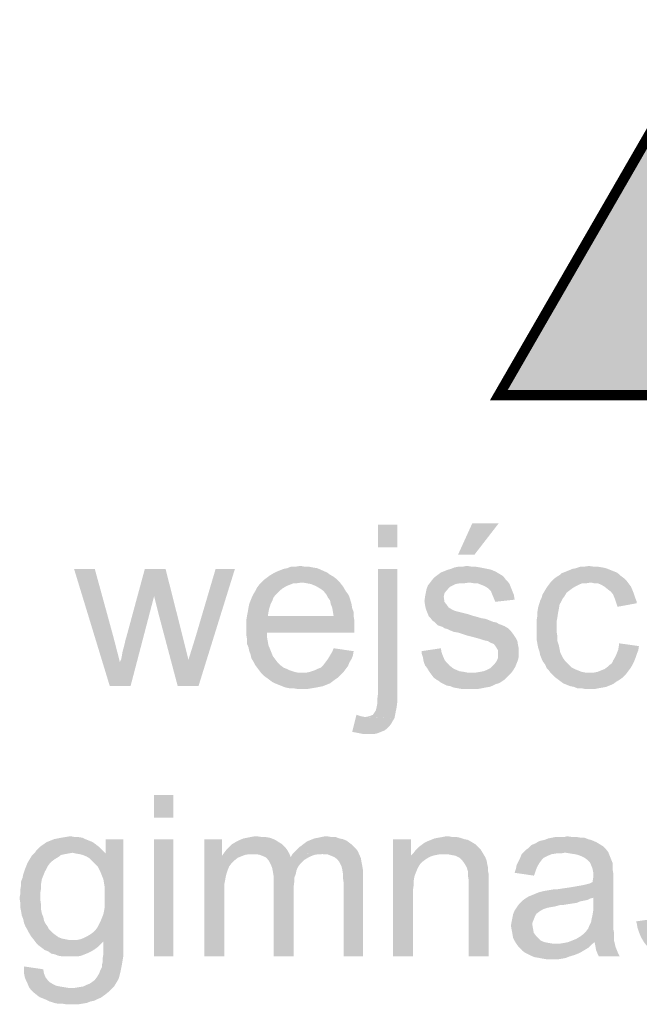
# Model space of a CAD drawing. Header units: millimetres. Extents: x -14047 to 49934, y -21523 to 14989.
# Tile 103 of 256: x 1256 to 1333, y 5023 to 5145. Entities that reach past the tile are written whole.
import ezdxf

# ---------------------------------------------------------------- set-up
doc = ezdxf.new("R2010")
doc.units = ezdxf.units.MM
doc.layers.add('H', color=7, linetype='Continuous')
doc.layers.add('P', color=7, linetype='Continuous')

msp = doc.modelspace()

# ---------------------------------------------------------------- hatches: boundary and pattern name
at = {"layer": 'H', "linetype": 'Continuous'}
for points in [[(1315.486, 5098.452), (1341.762, 5144.221), (1368.309, 5098.452)], [(1300.493, 5079.759), (1300.493, 5082.579), (1302.872, 5082.579), (1302.872, 5079.759)], [(1310.371, 5078.874), (1312.136, 5082.754), (1315.396, 5082.754), (1312.396, 5078.874)], [(1267.427, 5062.652), (1263.018, 5077.115), (1265.572, 5077.115), (1267.867, 5068.736), (1268.662, 5065.651)], [(1267.427, 5062.652), (1268.662, 5065.651), (1268.837, 5066.001), (1268.922, 5066.441), (1269.012, 5066.971), (1269.187, 5067.591), (1269.367, 5068.381), (1269.452, 5068.646), (1271.747, 5077.115), (1274.301, 5077.115), (1272.891, 5073.76), (1269.982, 5062.652)], [(1275.801, 5062.652), (1273.511, 5071.291), (1272.891, 5073.76), (1274.301, 5077.115), (1276.421, 5068.736), (1277.126, 5065.911)], [(1275.801, 5062.652), (1277.126, 5065.911), (1278.006, 5068.736), (1280.475, 5077.115), (1282.855, 5077.115), (1278.361, 5062.652)], [(1286.12, 5064.236), (1285.855, 5064.591), (1285.59, 5064.941), (1285.325, 5065.296), (1285.15, 5065.651), (1284.885, 5066.091), (1284.795, 5066.531), (1284.62, 5066.971), (1284.535, 5067.411), (1284.355, 5067.856), (1284.355, 5068.381), (1284.27, 5068.911), (1284.27, 5069.441), (1284.27, 5069.706), (1284.27, 5070.321), (1284.27, 5070.851), (1286.915, 5071.291), (1295.028, 5071.291), (1294.938, 5071.82), (1294.848, 5072.35), (1294.673, 5072.79), (1294.583, 5073.23), (1294.319, 5073.585), (1294.144, 5073.94), (1293.794, 5074.38), (1293.439, 5074.645), (1292.999, 5074.91), (1292.644, 5075.085), (1292.204, 5075.26), (1291.674, 5075.35), (1291.234, 5075.435), (1286.12, 5075.435), (1286.475, 5075.79), (1286.825, 5076.055), (1287.179, 5076.32), (1287.619, 5076.585), (1287.969, 5076.76), (1288.414, 5076.935), (1288.854, 5077.115), (1289.294, 5077.2), (1289.734, 5077.38), (1290.264, 5077.38), (1290.794, 5077.465), (1291.059, 5077.465), (1291.499, 5077.38), (1292.029, 5077.38), (1292.469, 5077.29), (1292.999, 5077.2), (1293.439, 5077.025), (1293.794, 5076.85), (1294.234, 5076.67), (1294.583, 5076.405), (1295.028, 5076.145), (1295.378, 5075.88), (1295.733, 5075.525), (1296.083, 5075.085), (1296.263, 5074.82), (1296.523, 5074.38), (1296.788, 5074.025), (1296.968, 5073.675), (1297.233, 5072.79), (1297.318, 5072.26), (1297.493, 5071.82), (1297.493, 5071.291), (1297.583, 5070.766), (1297.583, 5070.236), (1297.583, 5069.441), (1297.583, 5069.266), (1286.825, 5069.266), (1286.825, 5068.646), (1286.915, 5068.116), (1286.999, 5067.676), (1287.179, 5067.236), (1287.354, 5066.796), (1287.529, 5066.356), (1287.794, 5066.001), (1288.059, 5065.651), (1288.499, 5065.206), (1288.854, 5064.941), (1289.294, 5064.766), (1289.649, 5064.591), (1290.174, 5064.416), (1290.619, 5064.326), (1291.059, 5064.326), (1291.144, 5064.326)], [(1302.522, 5058.682), (1298.993, 5058.857), (1299.438, 5058.947), (1299.878, 5059.122), (1300.053, 5059.387), (1300.228, 5059.652), (1300.318, 5060.007), (1300.408, 5060.447), (1300.408, 5060.977), (1300.493, 5061.682), (1300.493, 5077.115), (1302.872, 5077.115), (1302.872, 5061.857), (1302.872, 5061.152), (1302.872, 5060.622), (1302.787, 5060.007), (1302.697, 5059.562), (1302.612, 5059.122)], [(1314.956, 5073.055), (1314.781, 5073.495), (1314.601, 5073.94), (1314.426, 5074.38), (1314.076, 5074.73), (1313.631, 5074.995), (1313.191, 5075.175), (1312.751, 5075.35), (1312.311, 5075.35), (1311.781, 5075.435), (1306.932, 5075.435), (1307.282, 5075.88), (1307.547, 5076.145), (1307.902, 5076.405), (1308.252, 5076.67), (1308.697, 5076.85), (1309.137, 5077.025), (1309.486, 5077.115), (1309.931, 5077.29), (1310.371, 5077.38), (1310.901, 5077.38), (1311.341, 5077.465), (1311.606, 5077.465), (1312.136, 5077.38), (1312.576, 5077.38), (1313.106, 5077.29), (1313.546, 5077.2), (1313.986, 5077.115), (1314.426, 5077.025), (1315.046, 5076.76), (1315.486, 5076.495), (1315.926, 5076.23), (1316.191, 5075.88), (1316.456, 5075.615), (1316.72, 5075.26), (1316.895, 5074.82), (1317.07, 5074.38), (1317.25, 5073.94), (1317.335, 5073.41), (1317.335, 5073.32)], [(1330.034, 5072.44), (1329.859, 5072.97), (1329.684, 5073.495), (1329.504, 5073.94), (1329.239, 5074.29), (1328.889, 5074.555), (1328.449, 5074.91), (1328.009, 5075.175), (1327.564, 5075.35), (1327.124, 5075.35), (1326.774, 5075.435), (1321.835, 5075.525), (1322.185, 5075.88), (1322.54, 5076.145), (1322.98, 5076.405), (1323.155, 5076.585), (1323.6, 5076.76), (1324.04, 5076.935), (1324.479, 5077.115), (1324.919, 5077.2), (1325.449, 5077.38), (1325.889, 5077.38), (1326.419, 5077.465), (1326.594, 5077.465), (1327.214, 5077.38), (1327.654, 5077.38), (1328.184, 5077.29), (1328.624, 5077.2), (1329.064, 5077.025), (1329.504, 5076.85), (1329.949, 5076.67), (1330.299, 5076.405), (1330.474, 5076.23), (1330.829, 5075.965), (1331.184, 5075.615), (1331.444, 5075.26), (1331.708, 5074.91), (1331.888, 5074.465), (1332.063, 5074.025), (1332.238, 5073.495), (1332.413, 5073.055), (1332.413, 5072.88)], [(1284.27, 5070.851), (1284.355, 5071.38), (1284.445, 5071.82), (1284.535, 5072.35), (1284.62, 5072.79), (1284.795, 5073.23), (1284.975, 5073.675), (1285.15, 5074.025), (1285.415, 5074.465), (1285.59, 5074.82), (1285.855, 5075.175), (1286.12, 5075.435), (1291.059, 5075.435), (1290.529, 5075.35), (1290.089, 5075.35), (1289.649, 5075.175), (1289.204, 5074.995), (1288.764, 5074.73), (1288.414, 5074.465), (1288.234, 5074.29), (1287.884, 5073.94), (1287.619, 5073.585), (1287.444, 5073.145), (1287.264, 5072.79), (1287.089, 5072.26), (1286.999, 5071.82), (1286.915, 5071.291)], [(1316.895, 5064.236), (1312.046, 5064.326), (1312.576, 5064.326), (1313.106, 5064.416), (1313.546, 5064.501), (1313.986, 5064.681), (1314.341, 5064.856), (1314.516, 5065.031), (1314.866, 5065.386), (1315.131, 5065.736), (1315.311, 5066.176), (1315.311, 5066.621), (1315.311, 5067.061), (1315.046, 5067.501), (1314.781, 5067.856), (1314.341, 5068.031), (1314.076, 5068.206), (1313.631, 5068.296), (1313.106, 5068.471), (1312.136, 5068.736), (1311.426, 5068.911), (1310.901, 5069.086), (1310.371, 5069.266), (1309.841, 5069.351), (1309.401, 5069.531), (1309.047, 5069.706), (1308.697, 5069.796), (1308.432, 5069.971), (1307.902, 5070.146), (1307.547, 5070.501), (1307.197, 5070.766), (1306.932, 5071.116), (1306.757, 5071.291), (1306.577, 5071.735), (1306.402, 5072.175), (1306.312, 5072.615), (1306.227, 5073.145), (1306.312, 5073.76), (1306.402, 5074.205), (1306.492, 5074.645), (1306.667, 5075.085), (1306.932, 5075.435), (1311.781, 5075.435), (1311.166, 5075.35), (1310.636, 5075.35), (1310.106, 5075.26), (1309.751, 5075.085), (1309.401, 5074.91), (1308.962, 5074.465), (1308.697, 5074.115), (1308.607, 5073.675), (1308.697, 5073.055), (1308.962, 5072.705), (1309.222, 5072.35), (1309.666, 5072.085), (1309.841, 5072), (1310.106, 5071.91), (1310.456, 5071.82), (1311.516, 5071.555), (1312.046, 5071.38), (1312.661, 5071.206), (1313.281, 5071.031), (1313.811, 5070.941), (1314.251, 5070.766), (1314.691, 5070.586), (1315.131, 5070.501), (1315.396, 5070.321), (1315.661, 5070.236), (1316.101, 5070.056), (1316.541, 5069.796), (1316.895, 5069.441), (1317.16, 5069.086), (1317.515, 5068.561), (1317.69, 5068.206), (1317.775, 5067.676), (1317.865, 5067.236), (1317.865, 5066.881), (1317.865, 5066.356), (1317.775, 5065.911), (1317.6, 5065.471), (1317.425, 5065.031), (1317.16, 5064.591)], [(1321.835, 5064.236), (1321.57, 5064.591), (1321.305, 5064.856), (1321.13, 5065.296), (1320.865, 5065.651), (1320.69, 5066.001), (1320.51, 5066.441), (1320.425, 5066.881), (1320.245, 5067.411), (1320.16, 5067.856), (1320.07, 5068.381), (1320.07, 5068.911), (1320.07, 5069.441), (1320.07, 5070.321), (1320.07, 5070.851), (1320.16, 5071.38), (1320.16, 5071.82), (1320.245, 5072.35), (1320.51, 5073.23), (1320.69, 5073.585), (1320.775, 5073.94), (1321.04, 5074.38), (1321.305, 5074.82), (1321.57, 5075.175), (1321.835, 5075.525), (1326.774, 5075.435), (1326.244, 5075.35), (1325.714, 5075.35), (1325.274, 5075.175), (1324.919, 5074.995), (1324.479, 5074.73), (1324.124, 5074.465), (1323.775, 5074.205), (1323.51, 5073.76), (1323.245, 5073.41), (1323.07, 5073.055), (1322.89, 5072.705), (1322.805, 5072.175), (1322.715, 5071.735), (1322.63, 5071.206), (1322.54, 5070.676), (1322.54, 5070.056), (1322.54, 5069.881), (1322.54, 5069.266), (1322.63, 5068.736), (1322.63, 5068.206), (1322.805, 5067.676), (1322.89, 5067.236), (1322.98, 5066.796), (1323.155, 5066.441), (1323.335, 5066.091), (1323.6, 5065.736), (1324.04, 5065.296), (1324.389, 5064.941), (1324.744, 5064.766), (1325.184, 5064.591), (1325.624, 5064.416), (1326.064, 5064.326), (1326.594, 5064.326)], [(1326.594, 5062.297), (1326.064, 5062.297), (1325.624, 5062.387), (1325.094, 5062.387), (1324.654, 5062.562), (1324.214, 5062.652), (1323.775, 5062.827), (1323.335, 5063.002), (1322.98, 5063.267), (1322.63, 5063.532), (1322.275, 5063.797), (1321.835, 5064.236), (1326.594, 5064.326), (1327.124, 5064.326), (1327.564, 5064.416), (1328.009, 5064.591), (1328.449, 5064.766), (1328.799, 5065.031), (1328.979, 5065.206), (1329.329, 5065.471), (1329.504, 5065.826), (1329.769, 5066.266), (1329.949, 5066.706), (1330.124, 5067.146), (1330.214, 5067.676), (1330.214, 5067.941), (1332.678, 5067.591), (1332.593, 5067.061), (1332.413, 5066.621), (1332.238, 5066.091), (1332.063, 5065.651), (1331.888, 5065.296), (1331.623, 5064.856), (1331.359, 5064.501), (1331.094, 5064.151), (1330.739, 5063.797), (1330.654, 5063.707), (1330.299, 5063.447), (1329.859, 5063.182), (1329.504, 5062.917), (1329.064, 5062.737), (1328.624, 5062.562), (1328.184, 5062.477), (1327.654, 5062.387), (1327.214, 5062.297), (1326.684, 5062.297)], [(1291.144, 5062.297), (1290.619, 5062.297), (1290.089, 5062.387), (1289.649, 5062.387), (1289.119, 5062.477), (1288.679, 5062.652), (1288.234, 5062.827), (1287.794, 5063.002), (1287.444, 5063.182), (1287.089, 5063.447), (1286.74, 5063.707), (1286.385, 5063.971), (1286.12, 5064.236), (1291.144, 5064.326), (1291.674, 5064.326), (1292.119, 5064.416), (1292.644, 5064.591), (1292.999, 5064.766), (1293.439, 5064.941), (1293.794, 5065.296), (1294.059, 5065.651), (1294.319, 5066.001), (1294.583, 5066.441), (1294.848, 5066.881), (1295.028, 5067.326), (1297.493, 5066.971), (1297.408, 5066.441), (1297.233, 5066.001), (1296.968, 5065.561), (1296.788, 5065.121), (1296.523, 5064.766), (1296.263, 5064.416), (1295.908, 5064.061), (1295.553, 5063.707), (1295.293, 5063.532), (1294.938, 5063.267), (1294.583, 5063.002), (1294.144, 5062.827), (1293.704, 5062.652), (1293.264, 5062.562), (1292.824, 5062.477), (1292.294, 5062.387), (1291.764, 5062.297), (1291.234, 5062.297)], [(1312.046, 5062.297), (1311.426, 5062.297), (1310.901, 5062.297), (1310.371, 5062.387), (1309.841, 5062.477), (1309.401, 5062.652), (1308.962, 5062.737), (1308.607, 5062.917), (1308.252, 5063.092), (1307.902, 5063.357), (1307.727, 5063.447), (1307.372, 5063.707), (1307.107, 5064.061), (1306.842, 5064.416), (1306.577, 5064.856), (1306.312, 5065.206), (1306.137, 5065.651), (1306.047, 5066.176), (1305.872, 5066.706), (1305.872, 5066.971), (1308.252, 5067.326), (1308.342, 5066.796), (1308.517, 5066.356), (1308.697, 5065.911), (1308.962, 5065.561), (1309.311, 5065.206), (1309.751, 5064.856), (1310.106, 5064.681), (1310.546, 5064.501), (1311.076, 5064.416), (1311.516, 5064.326), (1312.046, 5064.326), (1316.895, 5064.236), (1316.541, 5063.886), (1316.191, 5063.532), (1315.836, 5063.267), (1315.396, 5063.002), (1315.046, 5062.917), (1314.691, 5062.737), (1314.251, 5062.562), (1313.721, 5062.477), (1313.281, 5062.387), (1312.751, 5062.297), (1312.311, 5062.297)], [(1299.258, 5056.742), (1298.728, 5056.742), (1298.288, 5056.832), (1297.848, 5056.917), (1297.318, 5057.007), (1297.848, 5059.122), (1298.378, 5058.947), (1298.818, 5058.857), (1302.522, 5058.682), (1302.347, 5058.417), (1302.167, 5058.067), (1301.902, 5057.712), (1301.643, 5057.447), (1301.288, 5057.182), (1300.848, 5057.007), (1300.408, 5056.832), (1299.963, 5056.742), (1299.438, 5056.742)], [(1272.891, 5046.424), (1272.891, 5049.248), (1275.271, 5049.248), (1275.271, 5046.424)], [(1263.723, 5041.929), (1263.193, 5042.014), (1262.838, 5042.104), (1258.168, 5042.104), (1258.428, 5042.459), (1258.783, 5042.809), (1259.138, 5043.074), (1259.663, 5043.429), (1260.108, 5043.604), (1260.548, 5043.779), (1260.988, 5043.869), (1261.428, 5043.954), (1261.958, 5044.044), (1262.488, 5044.134), (1262.663, 5044.134), (1263.103, 5044.044), (1263.548, 5044.044), (1264.073, 5043.954), (1264.428, 5043.779), (1264.867, 5043.604), (1265.307, 5043.429), (1265.662, 5043.164), (1266.012, 5042.899), (1266.367, 5042.544), (1266.722, 5042.194), (1266.897, 5042.014)], [(1269.102, 5031.256), (1262.838, 5031.346), (1263.368, 5031.346), (1263.808, 5031.436), (1264.253, 5031.611), (1264.603, 5031.786), (1265.042, 5032.051), (1265.397, 5032.316), (1265.662, 5032.581), (1265.927, 5032.936), (1266.102, 5033.286), (1266.277, 5033.641), (1266.457, 5034.081), (1266.632, 5034.52), (1266.722, 5034.96), (1266.807, 5035.49), (1266.807, 5036.11), (1266.807, 5036.635), (1266.807, 5037.255), (1266.807, 5037.785), (1266.722, 5038.31), (1266.632, 5038.84), (1266.457, 5039.285), (1266.277, 5039.725), (1266.102, 5040.075), (1265.927, 5040.43), (1265.662, 5040.695), (1265.307, 5041.045), (1264.957, 5041.4), (1264.518, 5041.664), (1264.073, 5041.839), (1263.723, 5041.929), (1266.897, 5042.014), (1266.897, 5043.779), (1269.102, 5043.779)], [(1272.891, 5029.316), (1272.891, 5043.779), (1275.271, 5043.779), (1275.271, 5029.316)], [(1279.066, 5029.316), (1279.066, 5043.779), (1281.27, 5043.779), (1281.27, 5041.749), (1283.65, 5041.664), (1283.21, 5041.485), (1282.77, 5041.135), (1282.415, 5040.78), (1282.15, 5040.43), (1281.975, 5039.99), (1281.8, 5039.46), (1281.71, 5039.105), (1281.62, 5038.575), (1281.535, 5038.135), (1281.535, 5037.605), (1281.535, 5036.99), (1281.535, 5029.316)], [(1283.65, 5041.664), (1281.27, 5041.749), (1281.535, 5042.104), (1281.8, 5042.459), (1282.15, 5042.809), (1282.505, 5043.164), (1282.945, 5043.429), (1283.475, 5043.689), (1283.915, 5043.869), (1284.355, 5043.954), (1284.795, 5044.044), (1285.325, 5044.134), (1285.59, 5044.134), (1286.21, 5044.044), (1286.65, 5044.044), (1287.179, 5043.954), (1287.619, 5043.779), (1287.969, 5043.604), (1288.234, 5043.429), (1288.679, 5043.164), (1289.029, 5042.809), (1289.294, 5042.459), (1289.559, 5042.014), (1285.06, 5041.929), (1284.62, 5041.929), (1284.09, 5041.839)], [(1296.263, 5029.316), (1296.263, 5038.4), (1296.173, 5039.02), (1296.173, 5039.545), (1296.083, 5040.075), (1295.998, 5040.43), (1295.733, 5040.96), (1295.468, 5041.31), (1295.113, 5041.574), (1294.673, 5041.749), (1294.234, 5041.929), (1293.794, 5041.929), (1289.999, 5042.014), (1290.354, 5042.369), (1290.704, 5042.719), (1291.059, 5042.984), (1291.409, 5043.249), (1291.764, 5043.514), (1292.204, 5043.689), (1292.644, 5043.869), (1293.089, 5043.954), (1293.529, 5044.044), (1293.969, 5044.134), (1294.234, 5044.134), (1294.763, 5044.044), (1295.293, 5044.044), (1295.733, 5043.869), (1296.173, 5043.779), (1296.613, 5043.604), (1296.968, 5043.339), (1297.318, 5043.074), (1297.493, 5042.899), (1297.758, 5042.634), (1298.023, 5042.279), (1298.203, 5041.839), (1298.378, 5041.485), (1298.468, 5040.96), (1298.553, 5040.515), (1298.643, 5039.99), (1298.643, 5039.37), (1298.643, 5029.316)], [(1302.347, 5029.316), (1302.347, 5043.779), (1304.552, 5043.779), (1304.552, 5041.749), (1306.842, 5041.574), (1306.402, 5041.31), (1306.047, 5041.045), (1305.697, 5040.695), (1305.522, 5040.43), (1305.342, 5040.075), (1305.167, 5039.635), (1304.992, 5039.195), (1304.902, 5038.665), (1304.902, 5038.135), (1304.817, 5037.52), (1304.817, 5029.316)], [(1306.842, 5041.574), (1304.552, 5041.749), (1304.902, 5042.104), (1305.167, 5042.459), (1305.522, 5042.809), (1305.872, 5043.074), (1306.227, 5043.339), (1306.577, 5043.514), (1307.017, 5043.689), (1307.462, 5043.869), (1307.902, 5043.954), (1308.432, 5044.044), (1308.872, 5044.134), (1309.222, 5044.134), (1309.666, 5044.044), (1310.191, 5044.044), (1310.636, 5043.954), (1311.166, 5043.779), (1311.606, 5043.689), (1312.046, 5043.429), (1312.486, 5043.164), (1312.841, 5042.809), (1313.191, 5042.459), (1313.456, 5042.014), (1308.697, 5041.929), (1308.167, 5041.929), (1307.727, 5041.839), (1307.282, 5041.749)], [(1327.744, 5029.316), (1327.564, 5029.671), (1327.389, 5030.111), (1327.299, 5030.641), (1327.214, 5031.081), (1324.389, 5031.256), (1324.834, 5031.436), (1325.009, 5031.521), (1325.449, 5031.786), (1325.804, 5032.051), (1326.154, 5032.406), (1326.419, 5032.756), (1326.594, 5033.196), (1326.774, 5033.551), (1326.859, 5033.991), (1326.949, 5034.43), (1327.039, 5034.96), (1327.039, 5035.58), (1327.039, 5036.55), (1319.1, 5036.725), (1319.54, 5036.9), (1319.98, 5037.08), (1320.425, 5037.255), (1320.775, 5037.34), (1321.215, 5037.43), (1321.745, 5037.52), (1322.275, 5037.605), (1322.63, 5037.605), (1323.245, 5037.695), (1323.865, 5037.785), (1324.389, 5037.87), (1324.919, 5037.96), (1325.449, 5038.05), (1325.889, 5038.135), (1326.244, 5038.225), (1326.594, 5038.31), (1326.949, 5038.49), (1327.039, 5039.02), (1327.039, 5039.725), (1326.949, 5040.165), (1326.774, 5040.605), (1326.594, 5040.96), (1326.329, 5041.225), (1325.979, 5041.485), (1325.624, 5041.664), (1325.184, 5041.839), (1324.744, 5041.929), (1324.214, 5042.014), (1323.685, 5042.104), (1318.395, 5042.104), (1318.745, 5042.459), (1319.1, 5042.719), (1319.455, 5043.074), (1319.895, 5043.249), (1320.335, 5043.514), (1320.6, 5043.604), (1321.04, 5043.689), (1321.48, 5043.869), (1321.92, 5043.954), (1322.365, 5044.044), (1322.89, 5044.044), (1323.42, 5044.044), (1323.865, 5044.134), (1324.479, 5044.044), (1325.009, 5044.044), (1325.539, 5043.954), (1325.979, 5043.954), (1326.419, 5043.779), (1326.774, 5043.689), (1327.389, 5043.429), (1327.829, 5043.164), (1328.269, 5042.899), (1328.534, 5042.634), (1328.889, 5042.194), (1329.064, 5041.749), (1329.239, 5041.31), (1329.419, 5040.87), (1329.419, 5040.605), (1329.419, 5040.165), (1329.504, 5039.635), (1329.504, 5039.105), (1329.504, 5038.665), (1329.504, 5033.906), (1329.504, 5033.376), (1329.504, 5032.756), (1329.594, 5032.316), (1329.594, 5031.876), (1329.594, 5031.521), (1329.594, 5031.256), (1329.684, 5030.991), (1329.769, 5030.551), (1329.949, 5030.111), (1330.124, 5029.671), (1330.299, 5029.316)], [(1262.573, 5029.316), (1262.133, 5029.316), (1261.603, 5029.316), (1261.078, 5029.406), (1260.633, 5029.581), (1260.193, 5029.671), (1259.843, 5029.936), (1259.398, 5030.111), (1259.048, 5030.376), (1258.693, 5030.641), (1258.343, 5030.991), (1258.078, 5031.346), (1257.723, 5031.786), (1257.458, 5032.226), (1257.283, 5032.581), (1257.019, 5033.021), (1256.844, 5033.461), (1256.754, 5033.906), (1256.579, 5034.345), (1256.489, 5034.875), (1256.404, 5035.315), (1256.404, 5035.845), (1256.314, 5036.37), (1256.314, 5036.635), (1256.404, 5037.08), (1256.404, 5037.605), (1256.489, 5038.135), (1256.489, 5038.575), (1256.669, 5039.02), (1256.754, 5039.46), (1256.934, 5039.99), (1257.109, 5040.43), (1257.283, 5040.87), (1257.548, 5041.31), (1257.813, 5041.749), (1258.168, 5042.104), (1262.838, 5042.104), (1262.313, 5042.014), (1261.868, 5041.929), (1261.428, 5041.839), (1261.078, 5041.574), (1260.633, 5041.31), (1260.283, 5041.045), (1260.018, 5040.78), (1259.753, 5040.43), (1259.578, 5040.075), (1259.398, 5039.725), (1259.223, 5039.285), (1259.048, 5038.84), (1258.958, 5038.31), (1258.958, 5037.785), (1258.873, 5037.255), (1258.873, 5036.815), (1258.873, 5036.195), (1258.958, 5035.58), (1258.958, 5035.05), (1259.048, 5034.61), (1259.223, 5034.165), (1259.313, 5033.726), (1259.488, 5033.376), (1259.753, 5033.021), (1259.928, 5032.671), (1260.373, 5032.226), (1260.723, 5031.961), (1261.078, 5031.701), (1261.518, 5031.521), (1261.958, 5031.436), (1262.398, 5031.346), (1262.838, 5031.346), (1269.102, 5031.256), (1266.632, 5031.171), (1266.277, 5030.816), (1265.927, 5030.466), (1265.572, 5030.201), (1265.132, 5029.936), (1264.777, 5029.761), (1264.338, 5029.581), (1263.898, 5029.406), (1263.458, 5029.316), (1262.928, 5029.316)], [(1287.619, 5029.316), (1287.619, 5038.665), (1287.619, 5039.285), (1287.529, 5039.81), (1287.444, 5040.255), (1287.264, 5040.695), (1287.089, 5041.045), (1286.74, 5041.485), (1286.385, 5041.664), (1285.945, 5041.839), (1285.505, 5041.929), (1285.06, 5041.929), (1289.559, 5042.014), (1289.734, 5041.574), (1291.854, 5041.485), (1291.409, 5041.225), (1291.144, 5040.96), (1290.884, 5040.695), (1290.619, 5040.34), (1290.439, 5039.9), (1290.354, 5039.46), (1290.174, 5039.02), (1290.174, 5038.49), (1290.089, 5037.87), (1290.089, 5029.316)], [(1291.854, 5041.485), (1289.734, 5041.574), (1289.999, 5042.014), (1293.614, 5041.929), (1293.174, 5041.929), (1292.644, 5041.839), (1292.204, 5041.664)], [(1311.691, 5029.316), (1311.691, 5038.135), (1311.691, 5038.665), (1311.606, 5039.195), (1311.606, 5039.725), (1311.516, 5040.075), (1311.426, 5040.34), (1311.166, 5040.78), (1310.901, 5041.135), (1310.546, 5041.485), (1310.016, 5041.749), (1309.486, 5041.839), (1309.047, 5041.929), (1308.697, 5041.929), (1313.456, 5042.014), (1313.721, 5041.574), (1313.896, 5041.135), (1313.986, 5040.605), (1314.076, 5040.255), (1314.076, 5039.81), (1314.161, 5039.37), (1314.161, 5038.755), (1314.161, 5029.316)], [(1319.715, 5039.285), (1317.335, 5039.635), (1317.515, 5040.165), (1317.6, 5040.605), (1317.865, 5041.135), (1318.04, 5041.485), (1318.22, 5041.929), (1318.395, 5042.104), (1323.51, 5042.104), (1322.98, 5042.014), (1322.45, 5042.014), (1321.92, 5041.929), (1321.48, 5041.749), (1321.13, 5041.574), (1320.95, 5041.485), (1320.69, 5041.225), (1320.425, 5040.87), (1320.16, 5040.43), (1319.98, 5039.99), (1319.805, 5039.46)], [(1317.6, 5030.816), (1317.335, 5031.256), (1317.16, 5031.611), (1317.07, 5032.141), (1316.985, 5032.581), (1316.895, 5033.111), (1316.985, 5033.641), (1317.07, 5034.081), (1317.16, 5034.52), (1317.335, 5034.96), (1317.69, 5035.49), (1317.955, 5035.845), (1318.305, 5036.195), (1318.66, 5036.46), (1319.1, 5036.725), (1327.039, 5036.55), (1326.684, 5036.46), (1326.329, 5036.285), (1325.889, 5036.195), (1325.449, 5036.11), (1325.009, 5035.93), (1324.479, 5035.845), (1323.865, 5035.755), (1323.335, 5035.665), (1322.98, 5035.665), (1322.365, 5035.49), (1321.835, 5035.4), (1321.395, 5035.315), (1320.865, 5035.135), (1320.425, 5034.875), (1320.07, 5034.61), (1319.895, 5034.345), (1319.715, 5033.906), (1319.54, 5033.461), (1319.54, 5033.196), (1319.63, 5032.671), (1319.715, 5032.226), (1319.98, 5031.876), (1320.335, 5031.521), (1320.6, 5031.256), (1321.04, 5031.081), (1321.48, 5030.991), (1322.01, 5030.906), (1322.45, 5030.906)], [(1338.503, 5028.966), (1337.973, 5028.966), (1337.443, 5028.966), (1336.913, 5029.051), (1336.383, 5029.141), (1335.943, 5029.316), (1335.503, 5029.406), (1335.063, 5029.581), (1334.708, 5029.761), (1334.358, 5030.021), (1334.268, 5030.111), (1333.913, 5030.376), (1333.563, 5030.731), (1333.298, 5031.081), (1333.033, 5031.521), (1332.858, 5031.876), (1332.678, 5032.316), (1332.503, 5032.846), (1332.413, 5033.376), (1332.328, 5033.641), (1334.798, 5033.991), (1334.883, 5033.461), (1335.063, 5033.021), (1335.238, 5032.581), (1335.503, 5032.226), (1335.768, 5031.876), (1336.298, 5031.521), (1336.648, 5031.346), (1337.088, 5031.171), (1337.533, 5031.081), (1338.058, 5030.991), (1338.503, 5030.991), (1343.352, 5030.906), (1343.087, 5030.551), (1342.732, 5030.201), (1342.292, 5029.936), (1341.852, 5029.671), (1341.587, 5029.581), (1341.147, 5029.406), (1340.707, 5029.231), (1340.262, 5029.141), (1339.822, 5029.051), (1339.292, 5028.966), (1338.763, 5028.966)], [(1267.602, 5025.262), (1262.573, 5025.437), (1263.103, 5025.437), (1263.633, 5025.527), (1264.163, 5025.612), (1264.518, 5025.792), (1264.957, 5025.967), (1265.222, 5026.142), (1265.572, 5026.407), (1265.837, 5026.761), (1266.102, 5027.201), (1266.277, 5027.641), (1266.457, 5027.996), (1266.457, 5028.261), (1266.542, 5028.611), (1266.542, 5029.051), (1266.632, 5029.581), (1266.632, 5030.201), (1266.632, 5031.171), (1269.102, 5031.256), (1269.102, 5030.551), (1269.102, 5030.021), (1269.102, 5029.406), (1269.012, 5028.876), (1268.922, 5028.346), (1268.837, 5027.906), (1268.747, 5027.466), (1268.662, 5027.111), (1268.572, 5026.761), (1268.482, 5026.497), (1268.217, 5026.057), (1267.952, 5025.612)], [(1321.92, 5028.966), (1321.305, 5028.966), (1320.775, 5029.051), (1320.335, 5029.141), (1319.805, 5029.231), (1319.365, 5029.406), (1319.01, 5029.581), (1318.66, 5029.761), (1318.305, 5030.021), (1317.865, 5030.466), (1317.6, 5030.816), (1322.45, 5030.906), (1322.98, 5030.906), (1323.51, 5030.991), (1323.95, 5031.081), (1324.389, 5031.256), (1327.214, 5031.081), (1326.774, 5030.731), (1326.419, 5030.376), (1325.979, 5030.111), (1325.539, 5029.846), (1325.184, 5029.671), (1324.744, 5029.496), (1324.124, 5029.316), (1323.685, 5029.141), (1323.245, 5029.051), (1322.715, 5028.966), (1322.275, 5028.966)], [(1262.048, 5023.412), (1261.518, 5023.497), (1260.988, 5023.497), (1260.548, 5023.587), (1260.018, 5023.762), (1259.663, 5023.937), (1259.223, 5024.117), (1258.783, 5024.292), (1258.428, 5024.557), (1257.988, 5024.907), (1257.723, 5025.172), (1257.458, 5025.527), (1257.283, 5025.967), (1257.109, 5026.322), (1256.934, 5026.761), (1256.844, 5027.291), (1256.844, 5027.816), (1256.844, 5028.081), (1259.223, 5027.731), (1259.313, 5027.201), (1259.488, 5026.761), (1259.753, 5026.407), (1260.018, 5026.142), (1260.458, 5025.877), (1260.813, 5025.702), (1261.253, 5025.612), (1261.783, 5025.527), (1262.313, 5025.437), (1262.573, 5025.437), (1267.602, 5025.262), (1267.337, 5024.997), (1266.897, 5024.642), (1266.542, 5024.382), (1266.277, 5024.202), (1265.837, 5024.027), (1265.487, 5023.852), (1265.042, 5023.762), (1264.603, 5023.587), (1264.073, 5023.497), (1263.548, 5023.412), (1263.103, 5023.412)]]:
    msp.add_hatch(color=256, dxfattribs=at).paths.add_polyline_path(points)

# ---------------------------------------------------------------- linework, layer by layer
at = {"layer": 'P', "const_width": 1.27}
msp.add_lwpolyline([(1341.762, 5144.221), (1315.396, 5098.542), (1368.219, 5098.542)], dxfattribs=at)

doc.saveas('drawing.dxf')
